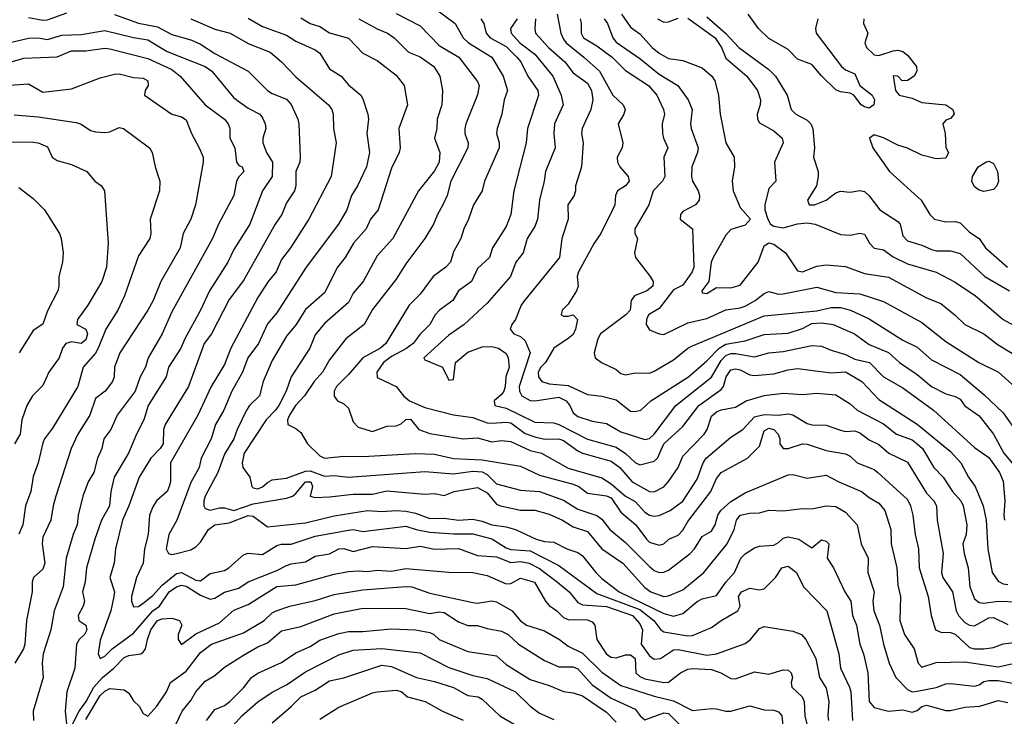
# Model space of a CAD drawing. Header units: metres. Extents: x -46681 to -43747, y -240911 to -237677.
# Tile 192 of 256: x -45633 to -45530, y -239898 to -239825. Entities that reach past the tile are written whole.
import ezdxf

# ---------------------------------------------------------------- set-up
doc = ezdxf.new("R2010")
doc.units = ezdxf.units.M
doc.layers.add('CONTOUR_INDEX', color=1, linetype='Continuous')
doc.layers.add('CONTOUR_INTER', color=3, linetype='Continuous')

msp = doc.modelspace()

# ---------------------------------------------------------------- linework, layer by layer
at = {"layer": 'CONTOUR_INDEX'}
for points, elevation in [([(-45589.6, -239823.9), (-45587.45, -239825.52), (-45586.62, -239827.02), (-45586.04, -239827.52), (-45583.62, -239829.02), (-45582.4, -239831.02), (-45581.97, -239832.52), (-45582.32, -239833.52), (-45582.55, -239835.02), (-45583.05, -239836.52), (-45583.12, -239837.02), (-45582.84, -239838.02), (-45582.84, -239838.52), (-45584.37, -239842.02), (-45584.62, -239843.02), (-45585.51, -239844.52), (-45586.05, -239846.02), (-45586.55, -239847.02), (-45586.83, -239848.02), (-45587.6, -239849.42), (-45587.93, -239850.52), (-45588.4, -239851.02), (-45589.74, -239852.02), (-45591.1, -239853.86), (-45592.26, -239855.02), (-45594.7, -239859.02), (-45595.24, -239859.52), (-45597.11, -239860.52), (-45598.6, -239862.28), (-45599.86, -239863.52), (-45600.1, -239864.02), (-45600.1, -239864.53), (-45599.77, -239865.02), (-45599.1, -239865.33), (-45598.6, -239865.81), (-45598.1, -239867.23), (-45597.6, -239867.8), (-45596.1, -239868.23), (-45594.6, -239867.69), (-45593.6, -239867.65), (-45593.1, -239867.44), (-45592.6, -239866.97), (-45592.1, -239866.96), (-45591.26, -239868.02), (-45590.1, -239868.46), (-45586.6, -239869.02), (-45585.1, -239868.89), (-45583.6, -239869.31), (-45582.6, -239869.19), (-45581.6, -239869.3), (-45579.6, -239870.24), (-45578.4, -239870.52), (-45575.6, -239872.1), (-45572.1, -239873.11), (-45571.1, -239873.71), (-45569.6, -239875.03), (-45568.6, -239875.59), (-45567.6, -239876.69), (-45567.1, -239877.01), (-45566.6, -239877.11), (-45566.1, -239877.03), (-45564.95, -239876.52), (-45563.6, -239875.53), (-45562.1, -239873.24), (-45561.49, -239871.52), (-45561.16, -239871.02), (-45558.6, -239868.82), (-45557.33, -239868.02), (-45556.1, -239866.7), (-45555.1, -239866.47), (-45553.6, -239866.54), (-45552.6, -239866.39), (-45552.1, -239866.49), (-45550.6, -239867.39), (-45550.1, -239867.54), (-45548.6, -239867.57), (-45547.1, -239868.12), (-45546.6, -239868.23), (-45545.6, -239868.19), (-45545.1, -239868.37), (-45544.1, -239869.13), (-45543.1, -239869.59), (-45542.04, -239870.52), (-45540.1, -239871.44), (-45538.1, -239874.7), (-45537.34, -239875.52), (-45537.05, -239876.02), (-45537, -239877.52), (-45536.38, -239881.02), (-45536.53, -239883.02), (-45536.39, -239883.52), (-45535.37, -239885.02), (-45534.99, -239887.02), (-45534.76, -239887.52), (-45534.1, -239888.23), (-45533.6, -239888.54), (-45533.1, -239888.6), (-45531.6, -239887.77), (-45531.1, -239887.71), (-45529.6, -239888.46)], 95), ([(-45615.1, -239825.03), (-45612.6, -239826.09), (-45610.99, -239826.52), (-45609.1, -239827.59), (-45606.81, -239828.52), (-45605.61, -239829.52), (-45604.1, -239831.09), (-45600.71, -239834.02), (-45600.36, -239834.52), (-45600.21, -239835.02), (-45600.19, -239836.52), (-45599.89, -239838.02), (-45600.41, -239841.52), (-45602.77, -239846.02), (-45604.66, -239849.02), (-45605.6, -239850.24), (-45606.18, -239851.52), (-45607, -239852.52), (-45608.1, -239854.21), (-45610.92, -239859.52), (-45611.6, -239861.23), (-45612.98, -239863.52), (-45614.39, -239866.52), (-45617.22, -239871.52), (-45617.25, -239873.52), (-45617.37, -239874.02), (-45617.6, -239874.54), (-45618.7, -239875.52), (-45619.1, -239876.14), (-45619.43, -239877.02), (-45619.56, -239879.02), (-45619.97, -239880.52), (-45620.09, -239882.02), (-45620.78, -239883.52), (-45621.3, -239885.52), (-45621.32, -239886.02), (-45621.1, -239886.6), (-45620.6, -239886.57), (-45620.1, -239886.23), (-45619.1, -239885.43), (-45618.1, -239884.34), (-45616.6, -239883.13), (-45616.1, -239883.01), (-45614.6, -239883.83), (-45614.1, -239883.9), (-45613.1, -239883.12), (-45611.6, -239882.79), (-45611.14, -239882.52), (-45609.6, -239881.15), (-45609.1, -239880.99), (-45607.6, -239881.11), (-45606.1, -239880.18), (-45605.6, -239880.04), (-45604.6, -239880.04), (-45602.1, -239879.21), (-45598.6, -239878.57), (-45598.1, -239878.51), (-45597.1, -239878.7), (-45592.6, -239878.14), (-45591.52, -239878.52), (-45590.1, -239878.79), (-45587.6, -239878.97), (-45585.6, -239878.95), (-45583.6, -239879.47), (-45582.1, -239880.44), (-45581.6, -239880.61), (-45579.6, -239880.73), (-45576.6, -239882.27), (-45572.6, -239885.21), (-45568.1, -239886.88), (-45566.66, -239888.02), (-45565.91, -239889.02), (-45565.6, -239889.24), (-45563.1, -239889.66), (-45562.6, -239889.62), (-45560.6, -239888.78), (-45559.6, -239888.02), (-45557.86, -239887.02), (-45557.62, -239886.52), (-45557.78, -239885.52), (-45557.47, -239885.02), (-45556.6, -239884.64), (-45555.6, -239884.84), (-45555.1, -239884.71), (-45553.91, -239883.52), (-45553.24, -239882.52), (-45552.6, -239882.34), (-45551.71, -239883.02), (-45550.99, -239884.52), (-45548.53, -239887.02), (-45547.3, -239891.52), (-45547.1, -239893.02), (-45546.15, -239895.02), (-45546.02, -239895.52), (-45545.86, -239898.52)], 100), ([(-45574.35, -239825.02), (-45574.24, -239825.52), (-45574.25, -239826.52), (-45574.01, -239827.02), (-45572.6, -239827.85), (-45571.01, -239829.02), (-45569.6, -239830.43), (-45567.2, -239832.02), (-45566.33, -239833.02), (-45565.62, -239834.52), (-45565.53, -239835.02), (-45565.79, -239836.02), (-45565.74, -239837.02), (-45565.65, -239837.52), (-45565.18, -239838.52), (-45565.6, -239839.52), (-45565.49, -239841.52), (-45565.74, -239842.02), (-45566.7, -239843.02), (-45567.18, -239844.52), (-45568.62, -239847.02), (-45568.65, -239847.52), (-45568.35, -239848.02), (-45568.67, -239849.52), (-45568.57, -239850.02), (-45567.02, -239852.02), (-45566.72, -239852.52), (-45566.76, -239853.02), (-45567.38, -239853.52), (-45568.66, -239854.02), (-45569.03, -239854.52), (-45569.12, -239855.52), (-45569.57, -239856.02), (-45572.23, -239858.02), (-45572.52, -239858.52), (-45572.9, -239860.02), (-45572.78, -239860.52), (-45572.14, -239861.02), (-45570.6, -239861.76), (-45570.1, -239862.18), (-45569.6, -239862.3), (-45568.6, -239862.09), (-45567.1, -239862.12), (-45566.6, -239861.94), (-45564.6, -239860.73), (-45563.1, -239859.53), (-45562.6, -239859.27), (-45555.1, -239856.12), (-45549.6, -239855.62), (-45548.1, -239855.25), (-45547.1, -239855.27), (-45546.05, -239855.52), (-45544.1, -239856.44), (-45540.6, -239858.69), (-45539.1, -239859.42), (-45537.6, -239860.73), (-45534.6, -239862.29), (-45532.1, -239864.35), (-45530.1, -239866.28), (-45528.53, -239868.52)], 90), ([(-45544.68, -239825.02), (-45544.69, -239825.52), (-45544.26, -239826.52), (-45544.57, -239827.52), (-45544.4, -239828.02), (-45543.6, -239828.81), (-45543.1, -239828.87), (-45541.6, -239828.39), (-45541.1, -239828.32), (-45540.6, -239828.43), (-45540.1, -239828.83), (-45539.17, -239830.02), (-45539.12, -239830.52), (-45539.41, -239831.02), (-45540.1, -239831.47), (-45540.67, -239831.52), (-45541.1, -239831.01), (-45541.6, -239830.99), (-45541.34, -239832.52), (-45540.98, -239833.02), (-45539.6, -239833.34), (-45538.6, -239833.79), (-45536.1, -239834.03), (-45535.36, -239834.52), (-45535.21, -239835.02), (-45535.6, -239835.47), (-45536.1, -239835.64), (-45536.4, -239836.02), (-45536.16, -239837.02), (-45536.1, -239838.5), (-45535.81, -239839.02), (-45536.1, -239839.6), (-45537.1, -239839.67), (-45538.6, -239839.31), (-45540.1, -239838.56), (-45541.1, -239838.25), (-45542.6, -239837.5), (-45543.6, -239837.18), (-45544.08, -239837.52), (-45543.71, -239838.52), (-45541.97, -239841.02), (-45538.66, -239844.02), (-45537.76, -239845.52), (-45537.27, -239846.02), (-45536.1, -239846.3), (-45535.1, -239846.26), (-45534.6, -239846.39), (-45533.6, -239847.35), (-45532.61, -239848.02), (-45531.94, -239849.02), (-45529.64, -239851.02)], 85), ([(-45633.6, -239835.07), (-45631.1, -239835.27), (-45627.1, -239835.87), (-45626.6, -239836.04), (-45625.6, -239836.73), (-45625.1, -239836.85), (-45624.1, -239836.92), (-45623.6, -239836.84), (-45622.6, -239836.4), (-45622.14, -239836.52), (-45619.43, -239838.52), (-45619.15, -239839.02), (-45618.85, -239840.52), (-45618.34, -239842.02), (-45618.39, -239843.02), (-45619.37, -239846.02), (-45619.31, -239847.52), (-45619.41, -239848.02), (-45620.6, -239849.83), (-45622.04, -239854.02), (-45622.74, -239855.52), (-45624.02, -239857.52), (-45624.8, -239859.52), (-45625.1, -239860.05), (-45626.39, -239861.52), (-45626.92, -239863.52), (-45629.6, -239867.89), (-45630.44, -239869.02), (-45630.6, -239869.43), (-45631.08, -239871.52), (-45631.6, -239872.95), (-45631.85, -239874.52), (-45632.42, -239876.02), (-45632.7, -239878.02), (-45633.1, -239879.01)], 105), ([(-45531.91, -239840.02), (-45531.6, -239839.93), (-45531.1, -239840.16), (-45530.68, -239841.02), (-45530.56, -239842.02), (-45530.75, -239842.52), (-45531.1, -239842.89), (-45532.1, -239843.09), (-45532.6, -239842.98), (-45533.1, -239842.63), (-45533.37, -239842.02), (-45533.31, -239841.52), (-45532.71, -239840.52), (-45531.91, -239840.02)], 85), ([(-45613.48, -239898.52), (-45612.6, -239897.36), (-45611.6, -239896.94), (-45611.04, -239896.52), (-45609.6, -239895.1), (-45608.75, -239894.02), (-45608.1, -239893.54), (-45605.6, -239892.42), (-45604.1, -239891.43), (-45602.6, -239890.76), (-45601.6, -239890.08), (-45599.6, -239889.39), (-45598.6, -239889.19), (-45597.1, -239889.19), (-45594.1, -239888.92), (-45591.6, -239889.03), (-45590.1, -239889.3), (-45589.66, -239889.52), (-45589.1, -239890.04), (-45586.1, -239891.3), (-45583.1, -239891.74), (-45582.1, -239892.65), (-45579.6, -239894.22), (-45577.6, -239894.84), (-45576.1, -239895.47), (-45575.1, -239895.6), (-45574.1, -239895.94), (-45571.6, -239897.64), (-45570.6, -239898.7)], 105)]:
    msp.add_lwpolyline(points, dxfattribs=dict(at, elevation=elevation))
at = {"layer": 'CONTOUR_INTER'}
for points, elevation in [([(-45632.1, -239824.89), (-45630.6, -239825.16), (-45630.1, -239825.11), (-45628.1, -239824.38)], 101), ([(-45623.1, -239824.58), (-45620.6, -239825.46), (-45618.6, -239825.85), (-45617.1, -239826.66), (-45615.1, -239827.23), (-45614.1, -239827.66), (-45612.6, -239828.64), (-45609.1, -239830.52), (-45607.1, -239832.52), (-45606.6, -239832.84), (-45605.1, -239833.43), (-45604.6, -239833.98), (-45603.9, -239835.52), (-45603.81, -239836.02), (-45603.68, -239839.52), (-45603.71, -239840.02), (-45604.1, -239841.02), (-45604.11, -239842.52), (-45604.25, -239843.02), (-45605.1, -239844.28), (-45605.59, -239845.52), (-45606.29, -239846.52), (-45609.6, -239852.43), (-45611.1, -239854.42), (-45612.95, -239858.02), (-45613.7, -239859.02), (-45615.36, -239863.52), (-45617.81, -239867.52), (-45617.97, -239868.02), (-45618, -239869.52), (-45618.33, -239870.02), (-45619.3, -239871.02), (-45620.53, -239873.02), (-45621.58, -239876.02), (-45622.25, -239877.52), (-45622.98, -239880.52), (-45623.14, -239882.02), (-45623.58, -239883.52), (-45623.11, -239885.02), (-45623.17, -239885.52), (-45623.47, -239887.02), (-45624.6, -239890.1), (-45624.8, -239891.52), (-45624.6, -239892.01), (-45624.1, -239891.76), (-45623.33, -239891.02), (-45621.1, -239889.36), (-45619.1, -239887.04), (-45618.39, -239886.52), (-45617.37, -239885.02), (-45616.6, -239884.51), (-45616.1, -239884.35), (-45615.6, -239884.44), (-45614.1, -239885.4), (-45613.1, -239885.81), (-45612.6, -239885.7), (-45611.6, -239885.06), (-45610.1, -239884.65), (-45609.1, -239883.99), (-45606.1, -239882.8), (-45605.1, -239882.29), (-45604.6, -239882.1), (-45603.1, -239881.91), (-45602.1, -239881.3), (-45600.6, -239881.04), (-45599.6, -239880.52), (-45599.1, -239880.49), (-45598.1, -239880.82), (-45596.1, -239880.28), (-45592.6, -239880.51), (-45591.1, -239880.26), (-45589.6, -239880.55), (-45587.1, -239880.49), (-45585.1, -239881.24), (-45583.1, -239881.37), (-45581.6, -239881.97), (-45580.6, -239881.87), (-45579.71, -239882.02), (-45578.6, -239882.6), (-45576.72, -239884.02), (-45575.52, -239885.02), (-45574.6, -239886.15), (-45574.1, -239886.4), (-45571.6, -239886.56), (-45568.89, -239887.52), (-45568.1, -239888.39), (-45567.85, -239889.02), (-45567.96, -239890.52), (-45567.1, -239891.75), (-45566.6, -239892.07), (-45565.94, -239892.02), (-45564.6, -239891.11), (-45564.1, -239891.08), (-45561.1, -239891.66), (-45560.1, -239891.54), (-45557.1, -239890.44), (-45556.53, -239890.02), (-45555.6, -239888.89), (-45555.1, -239888.65), (-45552.1, -239889.17), (-45551.19, -239889.52), (-45550.74, -239890.02), (-45549.7, -239892.02), (-45549.3, -239894.02), (-45548.6, -239895.11), (-45548.33, -239896.52), (-45548.45, -239898.02), (-45548.37, -239898.52)], 101), ([(-45593.6, -239824.47), (-45591.1, -239825.76), (-45589.1, -239827.81), (-45587.07, -239829.02), (-45585.1, -239831.6), (-45584.93, -239832.02), (-45585.1, -239832.98), (-45586.33, -239836.02), (-45586.42, -239836.52), (-45586.43, -239837.02), (-45586.09, -239838.02), (-45586.1, -239838.52), (-45587.88, -239842.02), (-45588.28, -239843.52), (-45588.72, -239844.52), (-45589.3, -239845.52), (-45589.7, -239846.52), (-45590.6, -239848.02), (-45592.6, -239850.68), (-45593.6, -239852.28), (-45596.1, -239855.47), (-45596.97, -239857.02), (-45598.87, -239858.52), (-45600.6, -239860.73), (-45601.31, -239862.02), (-45602.21, -239863.02), (-45603.2, -239864.52), (-45604.16, -239865.52), (-45604.79, -239866.52), (-45605, -239867.02), (-45604.95, -239867.52), (-45604.1, -239867.93), (-45603.6, -239868.36), (-45602.88, -239869.52), (-45601.6, -239870.79), (-45601.1, -239871.02), (-45599.1, -239870.81), (-45597.1, -239870.87), (-45591.6, -239870.54), (-45589.6, -239870.6), (-45587.6, -239871.06), (-45584.6, -239871.22), (-45580.6, -239871.87), (-45578.6, -239872.82), (-45575.1, -239873.76), (-45574.5, -239874.02), (-45573.6, -239874.7), (-45571.6, -239874.99), (-45571.1, -239875.2), (-45570.1, -239876.7), (-45568.54, -239878.02), (-45567.42, -239879.52), (-45567.1, -239879.84), (-45566.1, -239880.13), (-45565.6, -239880.02), (-45565.07, -239879.52), (-45564.1, -239879.09), (-45563.6, -239878.56), (-45563.1, -239877.67), (-45560.68, -239874.52), (-45560.1, -239873.15), (-45559.6, -239872.52), (-45556.83, -239871.02), (-45555.6, -239869.77), (-45555.1, -239868.17), (-45554.6, -239867.88), (-45554.1, -239868.03), (-45553.65, -239868.52), (-45553.46, -239869.02), (-45553.45, -239869.52), (-45553.1, -239870.02), (-45552.6, -239870.02), (-45551.1, -239869.54), (-45550.6, -239869.58), (-45548.6, -239870.24), (-45546.6, -239870.59), (-45546.1, -239870.84), (-45545.36, -239871.52), (-45543.6, -239872.23), (-45543.21, -239872.52), (-45540.1, -239875.36), (-45539.78, -239876.02), (-45539.53, -239877.02), (-45539.29, -239879.02), (-45538.96, -239880.52), (-45538.89, -239882.52), (-45537.94, -239885.52), (-45537.62, -239887.52), (-45537.17, -239889.02), (-45536.6, -239889.27), (-45535.6, -239889.28), (-45535.1, -239889.47), (-45533.6, -239890.85), (-45533.1, -239891.01), (-45532.1, -239891.01), (-45531.1, -239890.85), (-45530.1, -239890.49), (-45528.1, -239890.22)], 96), ([(-45576.78, -239824.52), (-45576.39, -239826.52), (-45576.1, -239827.16), (-45575.83, -239827.52), (-45573.96, -239829.02), (-45572.35, -239830.52), (-45570.93, -239833.02), (-45569.86, -239834.02), (-45569.65, -239834.52), (-45569.77, -239835.02), (-45570.37, -239836.02), (-45569.9, -239838.02), (-45569.96, -239838.52), (-45570.47, -239839.52), (-45570.46, -239840.02), (-45570.22, -239840.52), (-45569.33, -239841.52), (-45569.22, -239842.02), (-45569.6, -239842.51), (-45570.45, -239843.02), (-45570.65, -239843.52), (-45570.72, -239844.52), (-45570.96, -239845.02), (-45572.21, -239847.52), (-45572.89, -239848.52), (-45574.53, -239851.52), (-45574.67, -239852.02), (-45574.58, -239853.02), (-45574.73, -239853.52), (-45575.6, -239854.89), (-45576.24, -239855.52), (-45576.36, -239856.02), (-45576.1, -239856.17), (-45575.6, -239856.18), (-45575.1, -239856.04), (-45574.65, -239856.52), (-45574.84, -239857.52), (-45575.1, -239858.07), (-45575.6, -239858.51), (-45577.1, -239859.53), (-45577.98, -239861.02), (-45578.46, -239861.52), (-45578.76, -239862.02), (-45578.72, -239862.52), (-45578.37, -239863.02), (-45577.6, -239863.24), (-45575.6, -239863.41), (-45573.6, -239864.35), (-45572.1, -239864.53), (-45570.6, -239864.92), (-45569.1, -239866.1), (-45568.6, -239866.16), (-45568.02, -239866.02), (-45566.97, -239865.02), (-45563.03, -239862.52), (-45561.1, -239860.84), (-45559.81, -239859.52), (-45559.1, -239859.08), (-45557.1, -239858.74), (-45555.1, -239858.07), (-45552.6, -239857.96), (-45551.1, -239857.47), (-45550.1, -239856.93), (-45549.1, -239856.85), (-45547.88, -239857.02), (-45545.65, -239858.02), (-45544.1, -239859.12), (-45542.1, -239859.98), (-45540.95, -239861.02), (-45539.1, -239862.27), (-45537.6, -239863.53), (-45536.1, -239864.29), (-45535.1, -239864.56), (-45534.6, -239864.84), (-45534.1, -239865.57), (-45532.6, -239866.6), (-45531.08, -239868.52), (-45530, -239870.52), (-45529.1, -239871.61)], 91), ([(-45570.03, -239824.52), (-45569.1, -239825.88), (-45568.1, -239826.6), (-45566.82, -239828.02), (-45566.1, -239828.61), (-45565.1, -239829.16), (-45563.6, -239829.38), (-45561.6, -239830.17), (-45560.56, -239831.02), (-45560.26, -239831.52), (-45559.87, -239833.02), (-45559.72, -239835.02), (-45559.12, -239838.02), (-45558.24, -239839.52), (-45558.21, -239840.52), (-45558.46, -239842.02), (-45558.36, -239843.02), (-45557.6, -239844.79), (-45556.54, -239846.02), (-45557.1, -239846.63), (-45558.6, -239847.09), (-45559.1, -239847.67), (-45560.45, -239850.02), (-45560.64, -239850.52), (-45560.89, -239852.52), (-45561.62, -239853.52), (-45561.6, -239853.72), (-45561.1, -239853.78), (-45560.1, -239853.15), (-45558.6, -239853.18), (-45557.6, -239852.92), (-45555.73, -239850.52), (-45555.1, -239848.8), (-45554.6, -239848.48), (-45554.1, -239848.62), (-45552.88, -239849.52), (-45551.6, -239851.4), (-45551.1, -239851.52), (-45549.6, -239850.92), (-45548.6, -239850.79), (-45546.6, -239850.95), (-45544.6, -239851.68), (-45542.1, -239852.07), (-45538.1, -239854.24), (-45536.6, -239854.84), (-45535.1, -239856.05), (-45534.1, -239857.05), (-45532.1, -239858.03), (-45530.6, -239859.15), (-45529.1, -239860.08)], 88), ([(-45549.48, -239825.02), (-45549.74, -239826.02), (-45549.64, -239826.52), (-45546.99, -239830.02), (-45546.6, -239830.38), (-45545.6, -239830.79), (-45545.07, -239832.02), (-45543.78, -239833.02), (-45543.55, -239833.52), (-45543.62, -239834.02), (-45544.1, -239834.38), (-45544.6, -239834.25), (-45544.94, -239834.02), (-45545.7, -239833.02), (-45546.1, -239832.81), (-45547.1, -239832.66), (-45547.6, -239832.45), (-45549.1, -239830.98), (-45550.1, -239829.8), (-45551.6, -239829.23), (-45552.6, -239828.24), (-45554.6, -239827.08), (-45555.68, -239826.02), (-45556.79, -239824.52)], 86), ([(-45609.1, -239824.94), (-45607.6, -239825.81), (-45605.1, -239826.74), (-45604.1, -239827.36), (-45602.1, -239828.26), (-45601.6, -239828.63), (-45600.6, -239830.25), (-45599.38, -239831.02), (-45598.6, -239831.93), (-45597.32, -239833.02), (-45597.1, -239833.39), (-45596.57, -239835.02), (-45596.52, -239835.52), (-45596.7, -239837.02), (-45596.41, -239839.02), (-45596.72, -239840.52), (-45597.67, -239842.52), (-45598.29, -239843.52), (-45598.79, -239845.02), (-45599.65, -239846.52), (-45603.03, -239851.02), (-45606.1, -239855.82), (-45607.1, -239856.98), (-45608.03, -239859.02), (-45609.13, -239860.52), (-45609.71, -239862.02), (-45610.8, -239864.02), (-45611.64, -239866.02), (-45612.52, -239867.52), (-45612.97, -239869.02), (-45614.02, -239871.02), (-45614.24, -239872.02), (-45615.1, -239873.58), (-45616.58, -239877.52), (-45617.41, -239879.02), (-45617.69, -239880.52), (-45617.46, -239881.02), (-45617.1, -239881.12), (-45616.6, -239881.03), (-45615.1, -239880.62), (-45614.6, -239880.33), (-45614.1, -239879.83), (-45613.25, -239878.52), (-45612.6, -239878.03), (-45611.1, -239877.8), (-45609.1, -239877.04), (-45608.6, -239877.11), (-45607.1, -239878.23), (-45603.1, -239877.8), (-45600.1, -239877.07), (-45596.6, -239876.52), (-45595.1, -239876.63), (-45593.6, -239876.51), (-45592.6, -239876.57), (-45591.6, -239876.8), (-45590.1, -239877.35), (-45588.6, -239877.33), (-45587.1, -239877.53), (-45585.6, -239877.44), (-45584.6, -239877.64), (-45583.62, -239878.02), (-45582.1, -239878.22), (-45581.11, -239878.52), (-45578.96, -239879.52), (-45578.1, -239879.75), (-45577.1, -239879.83), (-45575.76, -239880.52), (-45574.6, -239880.9), (-45574.1, -239881.28), (-45572.72, -239883.02), (-45572.1, -239883.64), (-45570.27, -239885.02), (-45565.6, -239887.3), (-45564.6, -239887.57), (-45563.6, -239887.3), (-45562.1, -239886.04), (-45561.6, -239885.77), (-45560.1, -239885.43), (-45559.12, -239884.02), (-45558.2, -239883.02), (-45557.53, -239881.52), (-45557.1, -239881.06), (-45556.1, -239880.42), (-45555.6, -239880.25), (-45554.1, -239880.13), (-45553.6, -239879.87), (-45553.1, -239879.42), (-45552.6, -239879.27), (-45551.48, -239879.52), (-45550.1, -239880.43), (-45549.1, -239879.59), (-45548.6, -239879.72), (-45548.33, -239880.02), (-45548.49, -239881.52), (-45547.84, -239882.52), (-45546.64, -239885.02), (-45546.01, -239886.02), (-45545.84, -239887.52), (-45545.44, -239888.52), (-45545.07, -239890.52), (-45544.7, -239891.52), (-45544.26, -239893.52), (-45544.1, -239896.52), (-45543.6, -239897.15), (-45542.1, -239897.54), (-45540.6, -239897.41), (-45539.6, -239897.65), (-45539.1, -239897.45), (-45538.6, -239897.05), (-45538.1, -239896.92), (-45536.1, -239897.48), (-45535.6, -239897.48), (-45534.1, -239897.11), (-45532.51, -239897.02), (-45530.6, -239896.4), (-45529.6, -239896.64)], 99), ([(-45603.6, -239824.92), (-45602.6, -239825.51), (-45601.6, -239825.81), (-45600.6, -239826.48), (-45598.6, -239827.06), (-45597.1, -239828.63), (-45595.6, -239829.37), (-45593.6, -239830.93), (-45592.78, -239832.02), (-45592.42, -239834.02), (-45593.33, -239836.52), (-45593.19, -239838.52), (-45593.3, -239839.02), (-45594.1, -239840.67), (-45595.49, -239845.02), (-45596.29, -239846.02), (-45596.75, -239847.02), (-45598.07, -239848.52), (-45598.95, -239850.02), (-45599.76, -239851.02), (-45601.1, -239853.71), (-45603.1, -239855.45), (-45604.08, -239857.02), (-45605.1, -239858.26), (-45606.6, -239860.8), (-45607.54, -239863.02), (-45607.93, -239864.52), (-45608.95, -239865.52), (-45609.28, -239866.02), (-45610.25, -239868.02), (-45610.59, -239869.02), (-45611.6, -239870.63), (-45612.29, -239872.52), (-45613.62, -239875.02), (-45613.74, -239875.52), (-45613.73, -239876.02), (-45613.6, -239876.32), (-45613.1, -239876.48), (-45612.1, -239876.23), (-45611.6, -239876.25), (-45610.6, -239876.5), (-45608.6, -239875.81), (-45605.1, -239875.23), (-45604.46, -239875.02), (-45604.1, -239874.74), (-45603.1, -239873.51), (-45602.55, -239873.52), (-45602.37, -239874.02), (-45602.61, -239875.02), (-45602.1, -239875.16), (-45600.6, -239875.1), (-45598.1, -239874.79), (-45596.1, -239874.8), (-45594.6, -239874.45), (-45590.6, -239874.82), (-45589.6, -239874.74), (-45588.6, -239874.94), (-45587.54, -239874.52), (-45585.1, -239874.11), (-45584.1, -239874.67), (-45583.1, -239875.84), (-45582.68, -239876.02), (-45580.6, -239876.48), (-45579.1, -239876.48), (-45577.6, -239876.9), (-45576.2, -239877.52), (-45575.1, -239878.22), (-45573.6, -239878.73), (-45572.1, -239880.53), (-45569.89, -239882.02), (-45567.6, -239884.59), (-45566.96, -239885.02), (-45565.6, -239885.52), (-45565.1, -239885.47), (-45563.6, -239884.84), (-45561.41, -239883.02), (-45558.98, -239880.02), (-45558.23, -239878.52), (-45558, -239877.52), (-45557.6, -239877), (-45556.6, -239876.78), (-45555.6, -239876.76), (-45554.6, -239876.48), (-45553.1, -239876.55), (-45551.1, -239876.32), (-45550.1, -239876.34), (-45548.6, -239876.02), (-45547.6, -239876.11), (-45546.6, -239876.69), (-45545.37, -239878.02), (-45544.96, -239880.02), (-45544.23, -239881.52), (-45544.25, -239883.02), (-45543.6, -239885.02), (-45543.72, -239886.02), (-45543.61, -239887.02), (-45543.02, -239888.52), (-45542.61, -239890.52), (-45542, -239892.52), (-45541.31, -239894.02), (-45540.1, -239895.27), (-45539.6, -239895.5), (-45539.1, -239895.43), (-45537.1, -239895.05), (-45536.1, -239894.66), (-45535.6, -239894.63), (-45533.1, -239894.93), (-45532.6, -239894.78), (-45532.1, -239894.44), (-45531.6, -239894.33), (-45530.6, -239894.31), (-45529.1, -239894.59)], 98), ([(-45597.51, -239825.02), (-45595.6, -239826.08), (-45594.54, -239826.52), (-45593.83, -239827.02), (-45592.32, -239828.52), (-45591.1, -239829.01), (-45589.69, -239830.02), (-45589.05, -239831.02), (-45588.76, -239832.52), (-45588.85, -239834.02), (-45589.34, -239835.52), (-45589.35, -239836.52), (-45589.61, -239837.52), (-45589.06, -239839.02), (-45589.12, -239840.02), (-45589.6, -239840.94), (-45591.28, -239843.02), (-45593.97, -239848.02), (-45595.6, -239849.85), (-45597.06, -239852.52), (-45598.1, -239853.76), (-45598.6, -239854.72), (-45601.1, -239856.92), (-45602.1, -239858.11), (-45602.66, -239859.52), (-45604.6, -239862.52), (-45605.14, -239864.02), (-45605.9, -239865.52), (-45606.23, -239866.02), (-45607.23, -239867.02), (-45609.51, -239870.52), (-45609.74, -239871.52), (-45609.68, -239872.02), (-45608.94, -239873.02), (-45608.73, -239874.02), (-45608.6, -239874.14), (-45608.1, -239874.24), (-45607.6, -239874.04), (-45607.1, -239873.57), (-45606.6, -239873.32), (-45605.1, -239873.13), (-45603.1, -239872.38), (-45602.6, -239872.35), (-45601.1, -239872.92), (-45600.1, -239872.84), (-45598.6, -239873.03), (-45590.6, -239872.42), (-45587.6, -239872.69), (-45585.6, -239872.41), (-45584.6, -239872.48), (-45584.1, -239872.76), (-45583.1, -239873.71), (-45580.6, -239874.39), (-45578.6, -239874.51), (-45576.1, -239875.43), (-45574.6, -239876.39), (-45572.6, -239877.03), (-45572.1, -239877.41), (-45571.26, -239878.52), (-45569.6, -239879.86), (-45567.1, -239882.39), (-45566.6, -239882.8), (-45566.1, -239883), (-45565.6, -239882.98), (-45565.1, -239882.78), (-45562.83, -239881.02), (-45562.38, -239880.52), (-45561.6, -239879.23), (-45560.6, -239878.67), (-45560.22, -239878.02), (-45559.95, -239877.02), (-45559.65, -239876.52), (-45558.6, -239875.59), (-45557.1, -239874.67), (-45552.6, -239872.77), (-45552.1, -239872.74), (-45550.6, -239873.13), (-45548.6, -239872.8), (-45547.29, -239873.52), (-45544.91, -239874.52), (-45544.1, -239875.17), (-45543.1, -239875.74), (-45542.46, -239876.52), (-45541.84, -239878.52), (-45541.8, -239880.02), (-45541.21, -239882.52), (-45541.1, -239884.33), (-45540.82, -239885.52), (-45540.9, -239888.02), (-45540.41, -239889.52), (-45539.41, -239891.02), (-45538.98, -239892.52), (-45538.6, -239892.93), (-45537.1, -239892.42), (-45534.1, -239892.37), (-45530.6, -239892.89), (-45527.6, -239892.23)], 97), ([(-45584.75, -239825.02), (-45584.43, -239825.52), (-45584.21, -239826.52), (-45583.77, -239827.02), (-45582.1, -239827.92), (-45580.97, -239829.02), (-45580.55, -239829.52), (-45579.84, -239831.02), (-45578.78, -239832.52), (-45578.73, -239833.02), (-45579.87, -239836.52), (-45580, -239838.02), (-45581.3, -239843.02), (-45581.61, -239845.52), (-45582.1, -239846.78), (-45583.53, -239849.02), (-45583.86, -239850.02), (-45585.1, -239851.17), (-45585.72, -239852.52), (-45587.09, -239853.52), (-45587.67, -239854.52), (-45589.07, -239855.52), (-45589.52, -239856.02), (-45590.1, -239857.05), (-45591.1, -239858.04), (-45591.85, -239859.02), (-45592.6, -239859.57), (-45594.1, -239860.38), (-45594.93, -239861.02), (-45595.63, -239862.02), (-45595.6, -239862.59), (-45593.6, -239863.52), (-45592.86, -239864.52), (-45592.23, -239865.02), (-45590.6, -239865.74), (-45587.6, -239866.5), (-45585.6, -239866.79), (-45584.1, -239867.32), (-45583.6, -239867.38), (-45582.1, -239867.25), (-45581.6, -239867.34), (-45580.1, -239868.46), (-45579.1, -239868.81), (-45578.1, -239869.04), (-45576.6, -239869.01), (-45576.1, -239869.2), (-45574.6, -239870.28), (-45574.1, -239870.5), (-45571.1, -239871.36), (-45570.2, -239872.02), (-45568.92, -239873.52), (-45567.1, -239874.51), (-45566.6, -239874.57), (-45565.6, -239874.03), (-45565.1, -239873.49), (-45564.1, -239872.02), (-45563.6, -239870.82), (-45561.38, -239868.52), (-45561.08, -239868.02), (-45560.6, -239866.63), (-45560.1, -239866.18), (-45559.6, -239865.96), (-45558.1, -239865.7), (-45556.97, -239865.02), (-45555.1, -239864.48), (-45553.1, -239864.24), (-45551.1, -239864.36), (-45549.6, -239864.22), (-45547.6, -239864.41), (-45546.1, -239865.36), (-45545.37, -239866.02), (-45542.6, -239867.45), (-45541.25, -239868.52), (-45539.6, -239869.1), (-45539.08, -239869.52), (-45538.53, -239870.02), (-45537.35, -239872.02), (-45536.37, -239873.02), (-45535.38, -239874.52), (-45534.5, -239875.52), (-45534.26, -239876.02), (-45533.88, -239878.02), (-45533.94, -239879.02), (-45534.3, -239880.02), (-45534.16, -239881.02), (-45533.74, -239882.52), (-45533.57, -239884.52), (-45533.1, -239885.76), (-45532.6, -239886.14), (-45532.1, -239886.22), (-45530.6, -239886.02), (-45528.6, -239886.07)], 94), ([(-45580.95, -239825.02), (-45581.64, -239826.02), (-45581.57, -239826.52), (-45580.68, -239827.52), (-45579.1, -239828.74), (-45577.23, -239831.02), (-45576.35, -239833.02), (-45576.14, -239834.02), (-45577.03, -239836.02), (-45577.12, -239837.02), (-45576.99, -239838.52), (-45578, -239841.02), (-45578.11, -239842.02), (-45578.61, -239844.02), (-45578.84, -239846.02), (-45579.1, -239846.77), (-45579.9, -239848.02), (-45580.34, -239849.52), (-45581.09, -239850.52), (-45581.65, -239852.02), (-45584.1, -239854.79), (-45586.51, -239857.02), (-45588.1, -239858.17), (-45590.72, -239860.52), (-45590.6, -239860.73), (-45588.78, -239861.52), (-45588.1, -239862.87), (-45587.6, -239862.78), (-45587.42, -239861.02), (-45586.1, -239859.93), (-45584.6, -239859.37), (-45583.6, -239859.35), (-45582.91, -239859.52), (-45582.1, -239860.09), (-45581.88, -239860.52), (-45581.8, -239861.52), (-45582.14, -239862.52), (-45582.2, -239863.52), (-45582.36, -239864.02), (-45582.6, -239864.37), (-45583.36, -239865.02), (-45583.29, -239865.52), (-45582.1, -239865.81), (-45579.1, -239867.26), (-45577.1, -239867.35), (-45576.6, -239867.51), (-45573.6, -239869.06), (-45570.6, -239869.89), (-45569.6, -239870.55), (-45568.6, -239871.48), (-45568.1, -239871.73), (-45566.6, -239871.35), (-45566.26, -239871.02), (-45565.59, -239869.52), (-45563.6, -239867.72), (-45561.93, -239865.52), (-45559.6, -239863.83), (-45559.35, -239863.52), (-45559.06, -239862.52), (-45558.6, -239861.79), (-45558.1, -239861.68), (-45557.6, -239861.77), (-45556.6, -239862.3), (-45556.1, -239862.39), (-45554.1, -239862.2), (-45552.6, -239861.77), (-45551.6, -239861.63), (-45548.1, -239862.1), (-45546.6, -239861.98), (-45544.86, -239863.02), (-45543.1, -239864.88), (-45539.1, -239867.48), (-45535.6, -239870.34), (-45534.53, -239871.52), (-45533.71, -239873.02), (-45533.01, -239874.02), (-45532.17, -239876.02), (-45531.85, -239877.52), (-45531.68, -239880.52), (-45531.22, -239883.02), (-45530.6, -239883.91), (-45530.1, -239884.21), (-45529.6, -239884.28)], 93), ([(-45579.04, -239825.02), (-45579.11, -239826.02), (-45579.02, -239826.52), (-45577.67, -239828.02), (-45575.96, -239829.52), (-45575.1, -239830.69), (-45573.6, -239831.76), (-45573.18, -239832.52), (-45573.04, -239833.52), (-45573.23, -239834.52), (-45574.16, -239836.52), (-45574.21, -239837.02), (-45574.05, -239838.02), (-45574.22, -239840.52), (-45574.85, -239842.52), (-45574.84, -239843.02), (-45574.99, -239843.52), (-45575.64, -239844.52), (-45575.62, -239846.02), (-45576.27, -239848.02), (-45576.53, -239850.02), (-45580.17, -239854.52), (-45580.52, -239855.02), (-45581.13, -239856.52), (-45581.52, -239857.02), (-45581.67, -239857.52), (-45581.3, -239858.02), (-45580.6, -239858.28), (-45580.1, -239858.73), (-45579.59, -239860.02), (-45580.73, -239863.52), (-45580.72, -239864.02), (-45580.45, -239864.52), (-45579.6, -239865), (-45579.1, -239865.02), (-45576.6, -239864.65), (-45575.82, -239865.02), (-45575.43, -239865.52), (-45575.1, -239866.28), (-45574.6, -239866.68), (-45573.1, -239867.17), (-45571.6, -239867.39), (-45570.1, -239868.27), (-45567.6, -239869.07), (-45567.1, -239868.96), (-45566.6, -239868.51), (-45564.35, -239865.52), (-45560.6, -239862.54), (-45559.6, -239860.82), (-45559.1, -239860.29), (-45558.6, -239860.08), (-45558.1, -239860.08), (-45556.1, -239860.43), (-45554.6, -239860.01), (-45553.1, -239859.88), (-45550.1, -239859.23), (-45549.1, -239859.3), (-45548.1, -239859.74), (-45546.6, -239860.17), (-45545.6, -239860.68), (-45544.07, -239861.02), (-45542.6, -239862.53), (-45540.6, -239863.68), (-45537.36, -239866.02), (-45533.1, -239869.91), (-45531.6, -239870.95), (-45530.45, -239872.52), (-45530.1, -239873.45), (-45529.91, -239875.52), (-45530.03, -239877.02), (-45529.96, -239877.52)], 92), ([(-45571.84, -239825.02), (-45571.51, -239825.52), (-45570.94, -239827.02), (-45570.6, -239827.47), (-45568.1, -239829.19), (-45566.1, -239830.81), (-45564.14, -239832.02), (-45563.07, -239833.52), (-45562.62, -239834.52), (-45562.8, -239836.02), (-45562.73, -239836.52), (-45562.01, -239838.52), (-45562.07, -239839.02), (-45562.68, -239840.52), (-45562.71, -239841.52), (-45562.59, -239842.02), (-45562.02, -239843.02), (-45561.86, -239843.52), (-45561.89, -239844.02), (-45562.28, -239844.52), (-45563.6, -239845.21), (-45563.84, -239845.52), (-45563.88, -239846.02), (-45562.6, -239847.02), (-45562.45, -239851.02), (-45562.62, -239851.52), (-45563.6, -239852.91), (-45564.6, -239853.39), (-45566.1, -239855.37), (-45567.2, -239856.02), (-45567.41, -239856.52), (-45567.44, -239857.02), (-45567.1, -239857.59), (-45566.1, -239858.01), (-45565.6, -239858.07), (-45563.1, -239856.86), (-45561.1, -239856.4), (-45559.1, -239855.5), (-45557.6, -239855.28), (-45557.1, -239855.1), (-45556.03, -239854.52), (-45555.1, -239853.78), (-45554.6, -239853.58), (-45553.6, -239853.85), (-45553.1, -239853.84), (-45549.6, -239853.13), (-45547.6, -239853.67), (-45545.1, -239853.84), (-45542.6, -239854.61), (-45538.6, -239856.83), (-45536.1, -239858.83), (-45532.64, -239861.02), (-45530.58, -239862.02), (-45528.1, -239864.27)], 89), ([(-45566.28, -239825.02), (-45565.6, -239825.36), (-45565.1, -239825.33), (-45564.1, -239824.94)], 87), ([(-45563.1, -239824.97), (-45560.23, -239827.02), (-45559.58, -239828.02), (-45559.1, -239829.14), (-45556.91, -239831.02), (-45555.78, -239832.52), (-45555.47, -239833.52), (-45555.5, -239834.02), (-45555.82, -239835.02), (-45555.79, -239835.52), (-45555.6, -239835.92), (-45554.1, -239836.76), (-45553.23, -239837.52), (-45553.1, -239838.02), (-45554.02, -239840.02), (-45553.86, -239842.02), (-45554.6, -239842.78), (-45555.03, -239844.52), (-45555.04, -239845.02), (-45554.71, -239846.02), (-45554.42, -239846.52), (-45554.1, -239846.75), (-45553.1, -239846.9), (-45551.6, -239846.5), (-45550.6, -239846.39), (-45549.75, -239846.52), (-45547.1, -239847.61), (-45546.1, -239847.69), (-45545.1, -239847.47), (-45544.6, -239847.58), (-45544.08, -239848.52), (-45543.6, -239849.05), (-45542.6, -239849.2), (-45541.6, -239849.96), (-45540.1, -239850.69), (-45537.1, -239851.57), (-45535.1, -239852.61), (-45532.97, -239854.02), (-45530.1, -239856.51), (-45528.22, -239857.52)], 87), ([(-45561.1, -239824.83), (-45559.16, -239826.52), (-45557.76, -239828.02), (-45554.6, -239830.33), (-45553.9, -239831.02), (-45552.68, -239833.02), (-45552.26, -239834.52), (-45551.8, -239835.02), (-45550.6, -239835.64), (-45550.22, -239836.02), (-45550.01, -239836.52), (-45549.83, -239838.52), (-45549.94, -239839.52), (-45549.44, -239841.02), (-45549.45, -239841.52), (-45549.62, -239842.52), (-45550.55, -239844.02), (-45550.38, -239844.52), (-45549.83, -239844.52), (-45548.6, -239844.03), (-45547.6, -239843.23), (-45547.1, -239843.08), (-45546.1, -239843.16), (-45545.1, -239842.99), (-45544.6, -239843.1), (-45544.1, -239843.55), (-45543, -239845.02), (-45541.1, -239846.24), (-45540.87, -239846.52), (-45540.6, -239847.75), (-45540.1, -239848.27), (-45538.6, -239848.74), (-45537.6, -239849.19), (-45537.1, -239849.31), (-45535.6, -239849.31), (-45534.6, -239849.6), (-45532.01, -239852.02), (-45529.41, -239853.52)], 86), ([(-45637.6, -239828.34), (-45632.1, -239827.04), (-45631.1, -239827.01), (-45630.1, -239827.17), (-45628.6, -239826.74), (-45626.6, -239826.65), (-45624.1, -239826.23), (-45621.1, -239826.99), (-45619.6, -239827.23), (-45617.6, -239828.43), (-45613.6, -239830), (-45612.92, -239830.52), (-45610.6, -239833.28), (-45609.1, -239834.37), (-45607.9, -239835.02), (-45607.6, -239835.4), (-45607.32, -239836.02), (-45607.27, -239836.52), (-45607.57, -239837.52), (-45607.57, -239838.02), (-45607.19, -239839.02), (-45606.55, -239840.02), (-45606.61, -239841.52), (-45607.6, -239843.03), (-45608.94, -239846.52), (-45610.6, -239849.19), (-45611.24, -239850.52), (-45613.16, -239853.52), (-45614.08, -239855.52), (-45615.75, -239858.52), (-45616.15, -239859.52), (-45617.44, -239861.52), (-45617.68, -239862.52), (-45619.56, -239865.52), (-45620.02, -239867.02), (-45620.81, -239868.52), (-45621.63, -239870.52), (-45623.12, -239873.02), (-45623.47, -239874.52), (-45623.62, -239876.02), (-45624.44, -239877.52), (-45625.17, -239879.52), (-45626.01, -239882.52), (-45626.16, -239884.02), (-45626.44, -239885.02), (-45626.24, -239886.02), (-45626.36, -239886.52), (-45626.91, -239887.52), (-45626.84, -239888.02), (-45626.08, -239888.52), (-45625.98, -239889.02), (-45626.22, -239889.52), (-45626.78, -239890.02), (-45627.08, -239890.52), (-45627.25, -239893.02), (-45628.1, -239895.52), (-45628.25, -239897.52), (-45628.1, -239899.2)], 102), ([(-45635.6, -239830.02), (-45632.6, -239829.14), (-45629.1, -239829), (-45627.6, -239828.39), (-45626.1, -239828.37), (-45624.1, -239828.1), (-45623.6, -239828.16), (-45619.6, -239829.17), (-45617.1, -239830.34), (-45616.24, -239831.02), (-45613.59, -239834.02), (-45611.59, -239835.52), (-45611.19, -239836.02), (-45611.04, -239836.52), (-45611.04, -239837.52), (-45610.51, -239838.52), (-45610.31, -239840.02), (-45610.1, -239840.38), (-45609.73, -239840.52), (-45609.55, -239841.02), (-45610.1, -239841.56), (-45610.33, -239842.02), (-45610.62, -239843.52), (-45612.22, -239846.52), (-45612.83, -239848.02), (-45617.1, -239855.72), (-45618.1, -239858.02), (-45619.56, -239860.52), (-45619.85, -239861.52), (-45620.42, -239862.52), (-45620.94, -239864.02), (-45622.82, -239866.52), (-45623.48, -239868.02), (-45624.21, -239869.02), (-45624.41, -239870.02), (-45624.86, -239871.02), (-45625.27, -239872.52), (-45625.86, -239873.52), (-45626.42, -239875.02), (-45626.91, -239877.02), (-45627, -239878.02), (-45627.43, -239879.02), (-45628.16, -239881.52), (-45628.48, -239884.52), (-45629.4, -239887.02), (-45629.76, -239889.02), (-45630.57, -239891.52), (-45630.68, -239892.52), (-45630.58, -239894.02), (-45631.61, -239897.52), (-45631.59, -239898.52)], 103), ([(-45636.6, -239832.15), (-45632.1, -239831.84), (-45630.6, -239832.7), (-45627.6, -239832.35), (-45624.6, -239831.21), (-45623.1, -239830.81), (-45622.6, -239830.77), (-45621.1, -239831.16), (-45620.1, -239831.23), (-45619.6, -239831.52), (-45619.58, -239832.02), (-45619.88, -239832.52), (-45619.97, -239833.02), (-45617.1, -239834.99), (-45616.1, -239835.29), (-45615.6, -239835.6), (-45615.03, -239837.02), (-45614.22, -239838.52), (-45613.83, -239839.52), (-45613.82, -239840.02), (-45614.61, -239844.52), (-45615.12, -239846.02), (-45615.91, -239847.52), (-45616.24, -239849.02), (-45618.23, -239852.52), (-45619.04, -239854.52), (-45619.6, -239855.52), (-45622.54, -239860.02), (-45623.11, -239861.52), (-45623.13, -239862.52), (-45623.3, -239863.02), (-45624.06, -239864.02), (-45625.1, -239864.77), (-45625.68, -239866.52), (-45626.95, -239868.52), (-45627.63, -239870.02), (-45629.22, -239875.02), (-45629.52, -239876.02), (-45629.77, -239877.52), (-45630.6, -239879.3), (-45630.66, -239880.02), (-45630.39, -239882.02), (-45630.6, -239882.67), (-45631.58, -239883.52), (-45631.73, -239884.02), (-45631.73, -239885.02), (-45632.3, -239888.02), (-45632.47, -239890.52), (-45632.62, -239891.02), (-45633.53, -239892.52)], 104), ([(-45634.6, -239837.91), (-45631.6, -239837.95), (-45631.07, -239838.02), (-45630.1, -239838.42), (-45629.63, -239839.52), (-45629.1, -239839.85), (-45627.6, -239840.27), (-45625.98, -239841.02), (-45625.14, -239842.02), (-45624.45, -239842.52), (-45624.16, -239843.02), (-45623.77, -239848.52), (-45623.95, -239851.02), (-45624.41, -239852.52), (-45625.89, -239855.02), (-45626.97, -239856.52), (-45627.05, -239857.02), (-45626.1, -239857.53), (-45625.93, -239858.02), (-45626.1, -239858.65), (-45626.6, -239859.04), (-45627.6, -239858.86), (-45628.2, -239859.02), (-45628.54, -239859.52), (-45628.9, -239860.52), (-45629.98, -239862.02), (-45630.6, -239863.44), (-45631.68, -239864.52), (-45632.28, -239865.52), (-45632.78, -239867.02), (-45632.96, -239868.52), (-45633.55, -239869.52)], 106), ([(-45633.1, -239842.69), (-45631.6, -239843.83), (-45630.41, -239845.02), (-45628.85, -239847.52), (-45628.67, -239848.02), (-45628.46, -239849.52), (-45628.53, -239850.52), (-45628.92, -239852.02), (-45628.94, -239853.02), (-45629.04, -239853.52), (-45630.1, -239855.62), (-45630.6, -239856.99), (-45631.6, -239857.65), (-45633.06, -239860.02)], 107), ([(-45627.6, -239899.1), (-45626.8, -239897.52), (-45626.06, -239896.52), (-45625.25, -239895.02), (-45624.37, -239894.02), (-45623.18, -239893.02), (-45622.1, -239891.9), (-45621.6, -239891.69), (-45620.35, -239891.52), (-45620.1, -239891.34), (-45619.85, -239891.02), (-45619.65, -239890.02), (-45619.28, -239889.02), (-45618.59, -239888.02), (-45618.1, -239887.85), (-45617.1, -239887.81), (-45616.29, -239888.02), (-45616.06, -239888.52), (-45616.43, -239889.52), (-45616.44, -239890.02), (-45616.1, -239890.54), (-45614.6, -239889.44), (-45612.1, -239888.28), (-45610.6, -239886.97), (-45609.1, -239886.35), (-45606.1, -239884.47), (-45604.1, -239884.3), (-45600.1, -239883.17), (-45598.6, -239882.92), (-45597.6, -239882.84), (-45596.6, -239882.92), (-45595.6, -239882.75), (-45594.1, -239882.87), (-45592.6, -239882.58), (-45588.1, -239882.96), (-45585.6, -239883), (-45584.1, -239883.33), (-45582.1, -239884.21), (-45581.6, -239884.16), (-45580.6, -239883.6), (-45579.15, -239884.02), (-45577.99, -239886.02), (-45577.6, -239886.48), (-45576.8, -239887.02), (-45576.1, -239887.71), (-45575.6, -239887.92), (-45573.6, -239887.96), (-45573.1, -239888.16), (-45572.81, -239888.52), (-45572.61, -239890.02), (-45571.6, -239891.55), (-45571.1, -239891.89), (-45570.6, -239891.94), (-45569.6, -239891.64), (-45569.1, -239891.62), (-45568.6, -239892), (-45568.52, -239893.52), (-45568.1, -239893.91), (-45567.6, -239894.14), (-45565.6, -239894.54), (-45565.1, -239894.5), (-45563.85, -239893.52), (-45563.1, -239893.15), (-45562.6, -239893.06), (-45560.6, -239893.18), (-45559.64, -239893.52), (-45558.6, -239894.1), (-45558.1, -239894.13), (-45556.1, -239893.41), (-45554.6, -239893.66), (-45553.1, -239893.19), (-45552.6, -239893.23), (-45552.28, -239893.52), (-45552.15, -239894.02), (-45552.26, -239894.52), (-45552.19, -239895.02), (-45551.11, -239896.02), (-45550.92, -239896.52), (-45550.83, -239898.02), (-45550.11, -239901.02)], 102), ([(-45626.1, -239898.39), (-45624.6, -239895.9), (-45624.1, -239895.44), (-45623.6, -239895.17), (-45622.1, -239895.29), (-45621.6, -239895.65), (-45621.1, -239896.46), (-45620.51, -239897.02), (-45620.1, -239897.79), (-45619.6, -239898.07), (-45618.66, -239897.02), (-45617.65, -239895.52), (-45617.24, -239894.52), (-45615.6, -239893.35), (-45614.1, -239891.4), (-45612.93, -239890.52), (-45609.6, -239889.33), (-45607.42, -239888.02), (-45606.6, -239887.24), (-45606.19, -239887.02), (-45604.74, -239886.52), (-45602.1, -239885.96), (-45600.1, -239885.32), (-45597.1, -239884.81), (-45592.6, -239884.46), (-45591.96, -239884.52), (-45590.1, -239885.16), (-45585.6, -239886.16), (-45585.1, -239886.23), (-45583.6, -239885.98), (-45583.1, -239886.07), (-45581.48, -239887.02), (-45580.63, -239888.02), (-45579.98, -239888.52), (-45578.1, -239889.12), (-45576.52, -239890.02), (-45575.6, -239890.73), (-45574.1, -239891.45), (-45572.1, -239893.45), (-45570.1, -239894.85), (-45566.6, -239895.97), (-45564.6, -239896.44), (-45562.6, -239897.46), (-45560.6, -239897.27), (-45560.1, -239897.28), (-45559.1, -239897.55), (-45558.6, -239897.53), (-45556.6, -239896.98), (-45555.1, -239897.4), (-45554.1, -239897.43), (-45553.6, -239897.59), (-45553.25, -239898.02), (-45553.13, -239899.02)], 103), ([(-45618.85, -239903.52), (-45616, -239897.52), (-45615.1, -239896.4), (-45614.57, -239895.52), (-45613.6, -239894.38), (-45612.6, -239893.81), (-45611.6, -239892.92), (-45609.6, -239891.67), (-45608.1, -239890.78), (-45607.1, -239890.37), (-45605.6, -239889.13), (-45603.6, -239888.68), (-45600.1, -239887.35), (-45597.1, -239886.74), (-45592.6, -239886.78), (-45590.1, -239887.31), (-45589.1, -239887.12), (-45588.6, -239887.21), (-45587.1, -239888.17), (-45586.1, -239888.57), (-45585.1, -239888.55), (-45584.1, -239888.89), (-45582.6, -239889.14), (-45581.88, -239889.52), (-45580.8, -239890.52), (-45578.1, -239892.22), (-45576.6, -239892.89), (-45575.1, -239892.89), (-45574.6, -239893.11), (-45573.1, -239894.78), (-45571.1, -239896.16), (-45568.6, -239897.34), (-45568.09, -239898.02), (-45567.6, -239898.44), (-45565.6, -239897.7), (-45565.1, -239897.78), (-45563.84, -239899.02)], 104), ([(-45611.6, -239900.05), (-45609.76, -239898.02), (-45608.1, -239896.56), (-45606.6, -239895.54), (-45605.1, -239894.77), (-45603.1, -239893.41), (-45599.6, -239891.64), (-45598.1, -239891.16), (-45595.1, -239890.98), (-45591.1, -239891.44), (-45588.1, -239892.95), (-45585.6, -239893.79), (-45584.1, -239894.12), (-45581.11, -239895.52), (-45579.6, -239897.02), (-45578.6, -239897.73), (-45577.1, -239898.41)], 106), ([(-45606.6, -239898.74), (-45604.6, -239897.04), (-45603.6, -239896.02), (-45602.1, -239895.32), (-45600.6, -239894.37), (-45599.1, -239894.05), (-45595.1, -239892.7), (-45594.1, -239892.84), (-45591.47, -239894.02), (-45589.6, -239894.44), (-45587.6, -239895.07), (-45586.1, -239895.89), (-45585.02, -239896.02), (-45584.6, -239896.28), (-45582.78, -239898.02), (-45579.1, -239900.14)], 107), ([(-45601.6, -239898.36), (-45599.6, -239897.11), (-45596.1, -239895.63), (-45595.6, -239895.51), (-45593.6, -239895.32), (-45593.1, -239895.48), (-45592.43, -239896.02), (-45590.58, -239896.52), (-45588.77, -239897.52), (-45586.6, -239898.47)], 108)]:
    msp.add_lwpolyline(points, dxfattribs=dict(at, elevation=elevation))

doc.saveas('drawing.dxf')
